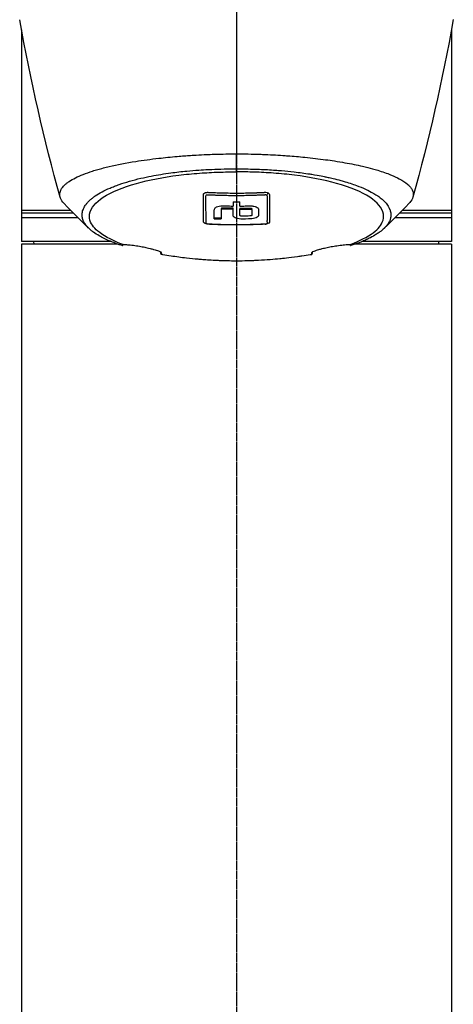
# Model space of a CAD drawing. Header units: millimetres. Extents: x 0 to 5219, y 0 to 2970.
# Tile 95 of 229: x 959 to 1050, y 1905 to 2111. Entities that reach past the tile are written whole.
import ezdxf

# ---------------------------------------------------------------- set-up
doc = ezdxf.new("R2010")
doc.units = ezdxf.units.MM
doc.header["$LTSCALE"] = 0.2
doc.linetypes.add('CENTER2', pattern=[1.125, 0.75, -0.125, 0.125, -0.125])
doc.layers.add('02_Center Line', color=1, linetype='CENTER2')

# ---------------------------------------------------------------- blocks, each defined once
blk = doc.blocks.new('Blk$A13R1-4W24L')
for p, q in [((-45, 1367.88), (-45, 1323.5)), ((45, 1367.88), (45, 1323.5)), ((0.01, 1338.75), (0.01, 1341.89)), ((0.01, 1338.12), (0.01, 1338.75)), ((10.39, 1338.29), (10.39, 1338.29)), ((11.31, 1338.2), (11.31, 1338.2)), ((11.64, 1338.17), (11.64, 1338.17)), ((13.25, 1337.97), (13.26, 1337.97)), ((16.66, 1337.46), (16.66, 1337.46)), ((17.72, 1337.26), (17.72, 1337.26)), ((20, 1336.78), (20, 1336.78)), ((34.67, 1336.35), (34.67, 1336.35)), ((0.99, 1333.68), (0.99, 1333.68)), ((1, 1333.19), (1, 1333.19)), ((-45, 1329.5), (-34.17, 1329.5)), ((-3.21, 1330.37), (-3.21, 1330.16)), ((-0.71, 1330.29), (-0.71, 1330.5)), ((0.71, 1330.5), (0.71, 1330.29)), ((3.21, 1330.16), (3.21, 1330.38)), ((32.2, 1330), (32.19, 1330)), ((32.3, 1329.5), (32.31, 1329.5)), ((34.17, 1329.5), (45, 1329.5)), ((-33.17, 1328.5), (-45, 1328.5)), ((6.41, 1328.03), (6.41, 1328.03)), ((6.92, 1328.07), (6.92, 1328.07)), ((32.28, 1328.5), (32.27, 1328.5)), ((45, 1328.5), (33.17, 1328.5)), ((-26.24, 1323.5), (-45, 1323.5)), ((-24.94, 1323), (-45, 1323)), ((-45, 1323), (-45, 919.1)), ((-42.39, 1323), (-42.4, 1323.5)), ((45, 1323), (24.94, 1323)), ((45, 1323.5), (26.24, 1323.5)), ((42.39, 1323), (42.4, 1323.5)), ((45, 1323), (45, 919.1)), ((15.74, 1321.2), (15.74, 1321.18))]:
    blk.add_line(p, q)
for centre, major_axis, ratio, start_param, end_param in [((0.03, 1685.85), (0.01, 366.09), 0.000098, 2.371165, 2.792057), ((1.25, 1356.13), (22, 0), 0.707107, 5.077773, 5.07783), ((-49.55, 1451.42), (9.83, -207.62), 0.462885, 0.960916, 0.960919), ((-134.83, 1630.58), (-91.19, 397.64), 0.407032, 3.788918, 3.788919), ((-0.67, 1414.3), (0.04, 94.96), 0.000206, 2.623143, 2.641702), ((0, 1388.67), (80.43, 0), 0.706949, 4.703508, 4.721249), ((0.67, 1414.3), (0.03, -94.96), 0.0002, 0.499894, 0.518452), ((-60.25, 1417.83), (-91.62, 88.27), 0.721467, 3.152885, 3.152997), ((0.03, 1389.76), (-86.71, 0), 0.707294, 1.516878, 1.533352), ((0.03, 1389.54), (-86.7, 0), 0.707283, 1.516878, 1.533353)]:
    blk.add_ellipse(centre, major_axis=major_axis, ratio=ratio, start_param=start_param, end_param=end_param)
for points in [[(-36.93, 1332.83), (-40.3, 1344.82), (-43.07, 1357.2), (-45.39, 1370.01)], [(45.4, 1370.04), (43.07, 1357.22), (40.3, 1344.83), (36.93, 1332.83)], [(5.81, 1333.34), (5.85, 1333.34), (5.89, 1333.34), (5.92, 1333.34)], [(6.64, 1333.71), (6.49, 1333.62), (6.44, 1333.36), (6.3, 1333.27)], [(25.45, 1335.15), (25.45, 1335.14), (25.45, 1335.14), (25.45, 1335.14)], [(-30.95, 1326.31), (-32.65, 1327.97), (-34.4, 1329.7), (-36.1, 1331.49)], [(36.1, 1331.49), (34.4, 1329.71), (32.66, 1327.98), (30.95, 1326.31)], [(31.18, 1331.7), (31.18, 1331.7), (31.18, 1331.7), (31.18, 1331.7)], [(31.82, 1330.85), (31.82, 1330.85), (31.82, 1330.85), (31.82, 1330.85)], [(-6.44, 1327.27), (-6.48, 1327.28), (-6.53, 1327.3), (-6.58, 1327.32)], [(5.99, 1327.16), (6, 1327.17), (6.01, 1327.17), (6.02, 1327.17)], [(5.99, 1327.16), (6.03, 1327.15), (6.06, 1327.15), (6.09, 1327.15)], [(-15.8, 1320.83), (-15.81, 1320.99), (-15.82, 1321.14), (-15.83, 1321.3)], [(15.83, 1321.3), (15.82, 1321.14), (15.81, 1320.99), (15.8, 1320.83)]]:
    blk.add_open_spline(points, degree=3)
for points, knots in [([(-36.1, 1331.49), (-36.45, 1331.85), (-36.7, 1332.22), (-36.9, 1332.74), (-36.95, 1332.88), (-37, 1333.17), (-37.01, 1333.31), (-37, 1333.73), (-36.93, 1334), (-36.76, 1334.36), (-36.72, 1334.43), (-36.64, 1334.58), (-36.59, 1334.65), (-36.52, 1334.76), (-36.49, 1334.8), (-36.44, 1334.87), (-36.41, 1334.9), (-36.28, 1335.06), (-36.16, 1335.2), (-35.96, 1335.39), (-35.89, 1335.46), (-35.74, 1335.59), (-35.66, 1335.66), (-35.41, 1335.86), (-35.23, 1335.98), (-34.66, 1336.37), (-34.22, 1336.62), (-33.23, 1337.12), (-32.69, 1337.36), (-31.48, 1337.83), (-30.83, 1338.06), (-29.78, 1338.4), (-29.42, 1338.51), (-28.67, 1338.72), (-28.28, 1338.83), (-27.48, 1339.04), (-27.07, 1339.14), (-24.96, 1339.64), (-23.1, 1340), (-19.56, 1340.56), (-17.95, 1340.78), (-15.02, 1341.11), (-13.72, 1341.24), (-11.91, 1341.4), (-11.41, 1341.44), (-10.69, 1341.49), (-10.47, 1341.51), (-9.83, 1341.55), (-9.41, 1341.58), (-8.27, 1341.65), (-7.53, 1341.69), (-6.23, 1341.75), (-5.67, 1341.78), (-4.89, 1341.81), (-4.68, 1341.81), (-3.73, 1341.84), (-2.98, 1341.86), (-1.49, 1341.89), (-0.74, 1341.89), (0.01, 1341.89)], [2.618532, 2.618532, 2.618532, 2.618532, 3.162147, 3.162147, 3.373842, 3.373842, 3.579811, 3.579811, 3.984502, 3.984502, 4.09507, 4.09507, 4.202311, 4.202311, 4.255972, 4.255972, 4.304596, 4.304596, 4.486711, 4.486711, 4.581165, 4.581165, 4.673894, 4.673894, 4.859509, 4.859509, 5.231419, 5.231419, 5.60592, 5.60592, 5.979077, 5.979077, 6.165933, 6.165933, 6.351964, 6.351964, 6.539189, 6.539189, 7.288579, 7.288579, 7.860772, 7.860772, 8.290537, 8.290537, 8.451715, 8.451715, 8.522248, 8.522248, 8.654959, 8.654959, 8.889881, 8.889881, 9.06617, 9.06617, 9.132077, 9.132077, 9.362293, 9.362293, 9.592797, 9.592797, 9.592797, 9.592797]), ([(0.01, 1341.89), (0.8, 1341.89), (1.62, 1341.89), (2.47, 1341.87), (3.26, 1341.86), (4.07, 1341.84), (4.91, 1341.81), (5.09, 1341.8), (5.27, 1341.79), (5.45, 1341.79), (6.94, 1341.73), (8.35, 1341.65), (9.7, 1341.56), (10.05, 1341.54), (10.4, 1341.51), (10.75, 1341.49), (11.95, 1341.4), (13.14, 1341.3), (14.31, 1341.18), (15.8, 1341.03), (17.26, 1340.86), (18.67, 1340.67), (19.29, 1340.59), (19.91, 1340.5), (20.51, 1340.41), (21.27, 1340.29), (22, 1340.17), (22.71, 1340.04), (24.02, 1339.81), (25.24, 1339.56), (26.37, 1339.3), (27.12, 1339.13), (27.84, 1338.95), (28.51, 1338.77), (28.88, 1338.66), (29.23, 1338.56), (29.58, 1338.46), (30.59, 1338.15), (31.48, 1337.84), (32.27, 1337.52), (32.96, 1337.25), (33.57, 1336.96), (34.09, 1336.68), (34.82, 1336.29), (35.39, 1335.9), (35.81, 1335.52), (35.85, 1335.5), (35.88, 1335.47), (35.91, 1335.44), (36.01, 1335.34), (36.1, 1335.25), (36.19, 1335.16), (36.28, 1335.07), (36.35, 1334.97), (36.43, 1334.88), (36.5, 1334.79), (36.56, 1334.69), (36.62, 1334.6), (36.68, 1334.51), (36.73, 1334.42), (36.78, 1334.33), (36.78, 1334.32), (36.78, 1334.32), (36.78, 1334.32), (36.97, 1333.92), (37.04, 1333.54), (36.99, 1333.17), (36.95, 1332.76), (36.78, 1332.37), (36.52, 1332), (36.5, 1331.96), (36.47, 1331.93), (36.45, 1331.9), (36.34, 1331.76), (36.23, 1331.62), (36.1, 1331.49)], [0, 0, 0, 0, 0.0293646, 0.0293646, 0.0293646, 0.0566154, 0.0566154, 0.0566154, 0.0625, 0.0625, 0.0625, 0.1118856, 0.1118856, 0.1118856, 0.125, 0.125, 0.125, 0.1687706, 0.1687706, 0.1687706, 0.2250488, 0.2250488, 0.2250488, 0.25, 0.25, 0.25, 0.2807426, 0.2807426, 0.2807426, 0.3373462, 0.3373462, 0.3373462, 0.375, 0.375, 0.375, 0.394127, 0.394127, 0.394127, 0.4504604, 0.4504604, 0.4504604, 0.5, 0.5, 0.5, 0.5625, 0.5625, 0.5625, 0.5671142, 0.5671142, 0.5671142, 0.581501, 0.581501, 0.581501, 0.5960263, 0.5960263, 0.5960263, 0.6106942, 0.6106942, 0.6106942, 0.625, 0.625, 0.625, 0.6254725, 0.6254725, 0.6254725, 0.6826656, 0.6826656, 0.6826656, 0.7442648, 0.7442648, 0.7442648, 0.75, 0.75, 0.75, 0.7708391, 0.7708391, 0.7708391, 0.7708391]), ([(-23.95, 1322.66), (-24.21, 1322.75), (-24.48, 1322.84), (-24.98, 1323.01), (-25.23, 1323.11), (-25.63, 1323.26), (-25.79, 1323.32), (-26.58, 1323.63), (-27.17, 1323.89), (-28.08, 1324.34), (-28.42, 1324.52), (-29.17, 1324.95), (-29.57, 1325.2), (-30.13, 1325.61), (-30.32, 1325.75), (-30.7, 1326.07), (-30.89, 1326.25), (-31.25, 1326.62), (-31.42, 1326.82), (-31.75, 1327.25), (-31.89, 1327.48), (-32.13, 1327.99), (-32.23, 1328.25), (-32.29, 1328.6), (-32.3, 1328.67), (-32.33, 1328.89), (-32.34, 1329.05), (-32.32, 1329.37), (-32.31, 1329.52), (-32.24, 1329.84), (-32.2, 1330), (-32.08, 1330.32), (-32.01, 1330.48), (-31.86, 1330.78), (-31.77, 1330.93), (-31.62, 1331.15), (-31.56, 1331.23), (-31.38, 1331.47), (-31.25, 1331.62), (-30.98, 1331.91), (-30.84, 1332.05), (-30.53, 1332.34), (-30.35, 1332.49), (-29.97, 1332.79), (-29.77, 1332.93), (-28.71, 1333.66), (-27.68, 1334.21), (-26.18, 1334.86), (-25.87, 1334.98), (-25.22, 1335.23), (-24.89, 1335.36), (-23.87, 1335.71), (-23.15, 1335.94), (-21.64, 1336.37), (-20.85, 1336.58), (-19.31, 1336.94), (-18.58, 1337.09), (-16.52, 1337.5), (-15.14, 1337.72), (-12.65, 1338.06), (-11.55, 1338.18), (-9.59, 1338.37), (-8.74, 1338.44), (-7.24, 1338.54), (-6.59, 1338.58), (-5.69, 1338.62), (-5.44, 1338.63), (-4.34, 1338.68), (-3.47, 1338.7), (-1.73, 1338.74), (-0.86, 1338.75), (0.01, 1338.75)], [0.000001, 0.000001, 0.000001, 0.000001, 0.11946, 0.11946, 0.241052, 0.241052, 0.321692, 0.321692, 0.643653, 0.643653, 0.858623, 0.858623, 1.144694, 1.144694, 1.308122, 1.308122, 1.494874, 1.494874, 1.708069, 1.708069, 1.951832, 1.951832, 2.230695, 2.230695, 2.303189, 2.303189, 2.46479, 2.46479, 2.625297, 2.625297, 2.787922, 2.787922, 2.946664, 2.946664, 3.08253, 3.08253, 3.156368, 3.156368, 3.305764, 3.305764, 3.43529, 3.43529, 3.579096, 3.579096, 3.721833, 3.721833, 4.292184, 4.292184, 4.435257, 4.435257, 4.578157, 4.578157, 4.862917, 4.862917, 5.148905, 5.148905, 5.393875, 5.393875, 5.822939, 5.822939, 6.144758, 6.144758, 6.385994, 6.385994, 6.566823, 6.566823, 6.63475, 6.63475, 6.873456, 6.873456, 7.112007, 7.112007, 7.112007, 7.112007]), ([(-23.7, 1322.88), (-24.99, 1323.35), (-26.75, 1324.07), (-29.38, 1325.87), (-30.15, 1326.7), (-30.79, 1328.11), (-30.86, 1328.68), (-30.54, 1330.58), (-29.44, 1331.79), (-26.21, 1333.91), (-23.84, 1334.89), (-18.34, 1336.44), (-15.35, 1337.02), (-10.68, 1337.6), (-9.21, 1337.74), (-6.39, 1337.95), (-5.04, 1338.02), (-2.49, 1338.1), (-1.23, 1338.12), (0.01, 1338.12)], [0.000001, 0.000001, 0.000001, 0.000001, 0.607771, 0.607771, 1.082512, 1.082512, 1.397802, 1.397802, 2.118274, 2.118274, 2.902051, 2.902051, 3.602042, 3.602042, 3.908849, 3.908849, 4.182215, 4.182215, 4.425038, 4.425038, 4.425038, 4.425038]), ([(0.01, 1338.75), (0.38, 1338.75), (1.18, 1338.75), (2.42, 1338.72), (3.13, 1338.71), (3.69, 1338.7), (4.11, 1338.68), (4.41, 1338.67), (4.64, 1338.66), (4.79, 1338.66), (5.92, 1338.62), (7.04, 1338.56), (8.15, 1338.48), (8.59, 1338.45), (9.02, 1338.41), (9.45, 1338.38), (10.33, 1338.3), (11.2, 1338.22), (12.06, 1338.12), (13.18, 1337.99), (14.28, 1337.84), (15.35, 1337.68), (15.49, 1337.65), (15.63, 1337.63), (15.77, 1337.61), (17.39, 1337.34), (18.34, 1337.14), (18.73, 1337.06), (18.78, 1337.05), (18.94, 1337.02), (19.22, 1336.95), (19.73, 1336.84), (20.64, 1336.64), (21.84, 1336.31), (22.01, 1336.26), (22.19, 1336.22), (22.36, 1336.17), (23.34, 1335.88), (24.27, 1335.58), (25.14, 1335.26), (25.8, 1335.01), (26.43, 1334.75), (27.02, 1334.49), (27.2, 1334.4), (27.36, 1334.33), (27.52, 1334.25), (28.57, 1333.74), (29.15, 1333.36), (29.46, 1333.15), (29.5, 1333.12), (29.54, 1333.1), (29.57, 1333.08), (29.79, 1332.92), (30.32, 1332.57), (30.91, 1331.98), (31.04, 1331.85), (31.17, 1331.71), (31.31, 1331.55), (31.54, 1331.27), (31.72, 1331), (31.86, 1330.77), (32.03, 1330.45), (32.14, 1330.18), (32.2, 1329.95), (32.25, 1329.79), (32.28, 1329.65), (32.3, 1329.52), (32.32, 1329.38), (32.33, 1329.25), (32.33, 1329.14), (32.33, 1329.06), (32.33, 1328.97), (32.32, 1328.89), (32.32, 1328.76), (32.3, 1328.63), (32.27, 1328.5), (32.26, 1328.45), (32.25, 1328.39), (32.24, 1328.34), (32.19, 1328.14), (32.11, 1327.94), (32.02, 1327.74), (31.9, 1327.49), (31.75, 1327.25), (31.56, 1327), (31.51, 1326.92), (31.45, 1326.85), (31.39, 1326.78), (31.24, 1326.61), (31.08, 1326.44), (30.9, 1326.26), (30.64, 1326.02), (30.36, 1325.78), (30.04, 1325.55), (29.93, 1325.46), (29.81, 1325.38), (29.69, 1325.3), (29.45, 1325.14), (29.22, 1324.99), (29, 1324.86), (28.53, 1324.57), (28.1, 1324.35), (27.77, 1324.19), (27.52, 1324.07), (27.33, 1323.98), (27.19, 1323.91), (26.93, 1323.79), (26.66, 1323.67), (26.37, 1323.55), (26.14, 1323.46), (25.9, 1323.36), (25.66, 1323.27), (25.27, 1323.12), (24.99, 1323.02), (24.83, 1322.96), (24.82, 1322.96), (24.81, 1322.95), (24.81, 1322.95), (24.53, 1322.85), (24.24, 1322.76), (23.95, 1322.66)], [-1, -1, -1, -1, -0.967857, -0.967857, -0.967857, -0.948942, -0.948942, -0.948942, -0.935714, -0.935714, -0.935714, -0.889625, -0.889625, -0.889625, -0.871429, -0.871429, -0.871429, -0.83445, -0.83445, -0.83445, -0.785714, -0.785714, -0.785714, -0.781613, -0.781613, -0.781613, -0.732143, -0.732143, -0.732143, -0.713138, -0.713138, -0.713138, -0.678571, -0.678571, -0.678571, -0.668891, -0.668891, -0.668891, -0.613661, -0.613661, -0.613661, -0.571429, -0.571429, -0.571429, -0.563197, -0.563197, -0.563197, -0.507759, -0.507759, -0.507759, -0.5, -0.5, -0.5, -0.441747, -0.441747, -0.441747, -0.428571, -0.428571, -0.428571, -0.397698, -0.397698, -0.397698, -0.357143, -0.357143, -0.357143, -0.339649, -0.339649, -0.339649, -0.321429, -0.321429, -0.321429, -0.310561, -0.310561, -0.310561, -0.292949, -0.292949, -0.292949, -0.285714, -0.285714, -0.285714, -0.258021, -0.258021, -0.258021, -0.223914, -0.223914, -0.223914, -0.214286, -0.214286, -0.214286, -0.189719, -0.189719, -0.189719, -0.155218, -0.155218, -0.155218, -0.142857, -0.142857, -0.142857, -0.12766, -0.12766, -0.12766, -0.095508, -0.095508, -0.095508, -0.071429, -0.071429, -0.071429, -0.051836, -0.051836, -0.051836, -0.035714, -0.035714, -0.035714, -0.017857, -0.017857, -0.017857, -0.017513, -0.017513, -0.017513, 0, 0, 0, 0]), ([(23.7, 1322.88), (24.99, 1323.35), (26.74, 1324.07), (29.37, 1325.86), (30.15, 1326.69), (30.79, 1328.11), (30.87, 1328.68), (30.55, 1330.58), (29.45, 1331.79), (26.22, 1333.9), (23.86, 1334.89), (18.36, 1336.43), (15.37, 1337.01), (10.71, 1337.6), (9.24, 1337.74), (6.42, 1337.95), (5.07, 1338.02), (2.51, 1338.1), (1.26, 1338.12), (0.01, 1338.12)], [-6.796105, -6.796105, -6.796105, -6.796105, -5.863118, -5.863118, -5.134414, -5.134414, -4.650457, -4.650457, -3.543767, -3.543767, -2.339879, -2.339879, -1.264734, -1.264734, -0.793197, -0.793197, -0.373483, -0.373483, 0, 0, 0, 0]), ([(-6.92, 1327.93), (-6.92, 1327.95), (-6.92, 1327.98), (-6.92, 1328.02), (-6.92, 1328.03), (-6.92, 1328.05), (-6.92, 1328.06), (-6.92, 1328.14), (-6.92, 1328.18), (-6.92, 1328.18), (-6.92, 1328.18), (-6.92, 1328.2), (-6.92, 1328.2), (-6.92, 1328.39), (-6.92, 1328.59), (-6.92, 1328.78), (-6.92, 1328.9), (-6.92, 1329.02), (-6.92, 1329.14), (-6.92, 1329.28), (-6.92, 1329.42), (-6.92, 1329.54), (-6.92, 1329.77), (-6.92, 1329.96), (-6.92, 1330.13), (-6.92, 1330.2), (-6.92, 1330.27), (-6.92, 1330.32), (-6.92, 1330.53), (-6.92, 1330.65), (-6.92, 1330.68), (-6.92, 1330.83), (-6.92, 1330.98), (-6.92, 1331.13), (-6.92, 1331.27), (-6.93, 1331.4), (-6.93, 1331.54), (-6.93, 1331.77), (-6.93, 1331.96), (-6.93, 1332.11), (-6.93, 1332.22), (-6.93, 1332.31), (-6.93, 1332.37), (-6.92, 1332.6), (-6.92, 1332.74), (-6.92, 1332.76), (-6.92, 1332.79), (-6.92, 1332.81), (-6.92, 1332.82), (-6.92, 1332.85), (-6.92, 1332.88), (-6.92, 1332.9), (-6.92, 1332.95), (-6.92, 1332.99), (-6.92, 1333.03), (-6.92, 1333.03), (-6.92, 1333.04), (-6.92, 1333.05), (-6.92, 1333.08), (-6.92, 1333.1), (-6.92, 1333.11), (-6.92, 1333.11), (-6.92, 1333.12), (-6.92, 1333.13), (-6.92, 1333.13), (-6.92, 1333.14), (-6.92, 1333.15), (-6.92, 1333.15), (-6.92, 1333.15), (-6.92, 1333.15), (-6.92, 1333.18), (-6.92, 1333.21), (-6.92, 1333.23), (-6.92, 1333.3), (-6.92, 1333.34), (-6.92, 1333.36), (-6.92, 1333.37), (-6.92, 1333.39), (-6.91, 1333.41), (-6.91, 1333.42), (-6.91, 1333.43), (-6.91, 1333.43), (-6.91, 1333.44), (-6.91, 1333.44), (-6.91, 1333.44), (-6.9, 1333.45), (-6.9, 1333.46), (-6.9, 1333.47), (-6.89, 1333.48), (-6.89, 1333.49), (-6.88, 1333.5), (-6.88, 1333.5), (-6.87, 1333.51), (-6.86, 1333.53), (-6.86, 1333.54), (-6.85, 1333.55), (-6.84, 1333.56), (-6.81, 1333.59), (-6.78, 1333.62), (-6.76, 1333.64), (-6.71, 1333.67), (-6.66, 1333.7), (-6.62, 1333.72), (-6.58, 1333.73), (-6.55, 1333.75), (-6.52, 1333.76), (-6.5, 1333.77), (-6.48, 1333.77), (-6.46, 1333.78), (-6.45, 1333.78), (-6.45, 1333.78), (-6.44, 1333.78), (-6.4, 1333.79), (-6.35, 1333.8), (-6.27, 1333.81), (-6.25, 1333.82), (-6.24, 1333.82), (-6.22, 1333.82), (-6.2, 1333.82), (-6.17, 1333.82), (-6.15, 1333.82), (-6.14, 1333.82), (-6.1, 1333.83), (-6.04, 1333.83), (-6.04, 1333.83), (-6.02, 1333.83), (-6, 1333.83), (-5.87, 1333.83), (-5.45, 1333.8), (-4.74, 1333.78), (-4.34, 1333.76), (-3.84, 1333.74), (-3.25, 1333.72), (-3.02, 1333.72), (-2.78, 1333.71), (-2.53, 1333.7), (-2.26, 1333.7), (-2, 1333.69), (-1.75, 1333.69), (-1.21, 1333.68), (-0.71, 1333.68), (-0.26, 1333.67), (0.32, 1333.67), (0.81, 1333.68), (1.23, 1333.68), (1.46, 1333.68), (1.67, 1333.69), (1.86, 1333.69), (1.94, 1333.69), (2.02, 1333.69), (2.1, 1333.7), (2.46, 1333.7), (2.84, 1333.71), (3.24, 1333.72), (3.24, 1333.72), (3.25, 1333.72), (3.25, 1333.72), (3.36, 1333.73), (3.56, 1333.73), (3.83, 1333.74), (3.97, 1333.75), (4.07, 1333.75), (4.14, 1333.75), (4.15, 1333.75), (4.16, 1333.75), (4.16, 1333.75)], [-0.6381839, -0.6381839, -0.6381839, -0.6381839, -0.6316964, -0.6316964, -0.6316964, -0.6307456, -0.6307456, -0.6307456, -0.6250215, -0.6250215, -0.6250215, -0.6234436, -0.6234436, -0.6234436, -0.5910238, -0.5910238, -0.5910238, -0.5714286, -0.5714286, -0.5714286, -0.5584343, -0.5584343, -0.5584343, -0.5344378, -0.5344378, -0.5344378, -0.5236736, -0.5236736, -0.5236736, -0.4857143, -0.4857143, -0.4857143, -0.4628498, -0.4628498, -0.4628498, -0.4428571, -0.4428571, -0.4428571, -0.4184801, -0.4184801, -0.4184801, -0.4, -0.4, -0.4, -0.3785714, -0.3785714, -0.3785714, -0.3766324, -0.3766324, -0.3766324, -0.3736775, -0.3736775, -0.3736775, -0.3678571, -0.3678571, -0.3678571, -0.3667329, -0.3667329, -0.3667329, -0.3632653, -0.3632653, -0.3632653, -0.3617347, -0.3617347, -0.3617347, -0.3602041, -0.3602041, -0.3602041, -0.3600354, -0.3600354, -0.3600354, -0.3571429, -0.3571429, -0.3571429, -0.3517857, -0.3517857, -0.3517857, -0.3491071, -0.3491071, -0.3491071, -0.347306, -0.347306, -0.347306, -0.3464286, -0.3464286, -0.3464286, -0.3448214, -0.3448214, -0.3448214, -0.3432143, -0.3432143, -0.3432143, -0.341231, -0.341231, -0.341231, -0.34, -0.34, -0.34, -0.3357143, -0.3357143, -0.3357143, -0.3314305, -0.3314305, -0.3314305, -0.3277963, -0.3277963, -0.3277963, -0.325, -0.325, -0.325, -0.3238534, -0.3238534, -0.3238534, -0.3196429, -0.3196429, -0.3196429, -0.3186098, -0.3186098, -0.3186098, -0.3169643, -0.3169643, -0.3169643, -0.3142857, -0.3142857, -0.3142857, -0.3057284, -0.3057284, -0.3057284, -0.2625175, -0.2625175, -0.2625175, -0.2379132, -0.2379132, -0.2379132, -0.2285714, -0.2285714, -0.2285714, -0.2146659, -0.2146659, -0.2146659, -0.1843164, -0.1843164, -0.1843164, -0.1456542, -0.1456542, -0.1456542, -0.124148, -0.124148, -0.124148, -0.1142857, -0.1142857, -0.1142857, -0.085957, -0.085957, -0.085957, -0.0857143, -0.0857143, -0.0857143, -0.0714286, -0.0714286, -0.0714286, -0.0642857, -0.0642857, -0.0642857, -0.063677, -0.063677, -0.063677, -0.063677]), ([(-6.41, 1333.06), (-6.41, 1333.08), (-6.41, 1333.1), (-6.41, 1333.11), (-6.41, 1333.2), (-6.34, 1333.24), (-6.32, 1333.26), (-6.31, 1333.26), (-6.28, 1333.28), (-6.24, 1333.29), (-6.23, 1333.3), (-6.23, 1333.3), (-6.22, 1333.3), (-6.19, 1333.31), (-6.17, 1333.32), (-6.14, 1333.32), (-6.1, 1333.33), (-6.07, 1333.33), (-6.04, 1333.34), (-6.03, 1333.34), (-6.03, 1333.34), (-6.03, 1333.34), (-6.02, 1333.34), (-6, 1333.34), (-5.98, 1333.34), (-5.96, 1333.34), (-5.94, 1333.34), (-5.93, 1333.34), (-5.91, 1333.34), (-5.88, 1333.34), (-5.82, 1333.34), (-5.78, 1333.34), (-5.75, 1333.33), (-5.71, 1333.33), (-5.67, 1333.33), (-5.64, 1333.33), (-5.59, 1333.33), (-5.56, 1333.33), (-5.53, 1333.32), (-5.49, 1333.32), (-5.44, 1333.32), (-5.37, 1333.32), (-5.28, 1333.31), (-5.19, 1333.31), (-5.12, 1333.3), (-5.08, 1333.3), (-5.03, 1333.3), (-4.9, 1333.29), (-4.69, 1333.28), (-4.6, 1333.28), (-4.51, 1333.28), (-4.42, 1333.27), (-4.07, 1333.26), (-3.7, 1333.25), (-3.31, 1333.24), (-3.22, 1333.23), (-3.13, 1333.23), (-3.04, 1333.23), (-2.57, 1333.22), (-2.11, 1333.21), (-1.65, 1333.2), (-1.18, 1333.19), (-0.72, 1333.19), (-0.26, 1333.19), (0.21, 1333.19), (0.68, 1333.19), (1.15, 1333.19), (1.15, 1333.19), (1.16, 1333.19), (1.16, 1333.19), (1.31, 1333.19), (1.45, 1333.19), (1.58, 1333.2)], [0.6113952, 0.6113952, 0.6113952, 0.6113952, 0.6163655, 0.6163655, 0.6163655, 0.6428571, 0.6428571, 0.6428571, 0.6462054, 0.6462054, 0.6462054, 0.6466888, 0.6466888, 0.6466888, 0.6495536, 0.6495536, 0.6495536, 0.6529018, 0.6529018, 0.6529018, 0.6534468, 0.6534468, 0.6534468, 0.6545759, 0.6545759, 0.6545759, 0.65625, 0.65625, 0.65625, 0.6595982, 0.6595982, 0.6595982, 0.6629464, 0.6629464, 0.6629464, 0.6668565, 0.6668565, 0.6668565, 0.6696429, 0.6696429, 0.6696429, 0.6763393, 0.6763393, 0.6763393, 0.6830357, 0.6830357, 0.6830357, 0.6964286, 0.6964286, 0.6964286, 0.7071219, 0.7071219, 0.7071219, 0.75, 0.75, 0.75, 0.7544493, 0.7544493, 0.7544493, 0.7766834, 0.7766834, 0.7766834, 0.7989284, 0.7989284, 0.7989284, 0.8211841, 0.8211841, 0.8211841, 0.8214286, 0.8214286, 0.8214286, 0.8289032, 0.8289032, 0.8289032, 0.8289032]), ([(1.58, 1333.2), (2.09, 1333.2), (2.52, 1333.21), (2.86, 1333.22), (2.92, 1333.23), (2.99, 1333.23), (3.05, 1333.23), (3.23, 1333.23), (3.4, 1333.24), (3.56, 1333.25), (3.85, 1333.26), (4.06, 1333.26), (4.18, 1333.27), (4.33, 1333.28), (4.46, 1333.28), (4.58, 1333.29), (4.61, 1333.29), (4.64, 1333.29), (4.67, 1333.29), (4.69, 1333.29), (4.7, 1333.29), (4.71, 1333.29), (4.73, 1333.29), (4.75, 1333.29), (4.76, 1333.29), (4.81, 1333.3), (4.87, 1333.3), (4.93, 1333.3), (4.98, 1333.3), (5.08, 1333.31), (5.22, 1333.31), (5.27, 1333.31), (5.31, 1333.32), (5.34, 1333.32)], [0.8289032, 0.8289032, 0.8289032, 0.8289032, 0.8571429, 0.8571429, 0.8571429, 0.8617723, 0.8617723, 0.8617723, 0.875, 0.875, 0.875, 0.8928571, 0.8928571, 0.8928571, 0.90625, 0.90625, 0.90625, 0.9095982, 0.9095982, 0.9095982, 0.9105229, 0.9105229, 0.9105229, 0.9129464, 0.9129464, 0.9129464, 0.9196429, 0.9196429, 0.9196429, 0.9330357, 0.9330357, 0.9330357, 0.9388096, 0.9388096, 0.9388096, 0.9388096]), ([(4.16, 1333.75), (4.23, 1333.76), (4.3, 1333.76), (4.36, 1333.76), (4.48, 1333.76), (4.56, 1333.77), (4.62, 1333.77), (4.75, 1333.77), (4.87, 1333.77), (4.98, 1333.78), (4.98, 1333.78), (4.99, 1333.78), (4.99, 1333.78), (5.08, 1333.78), (5.14, 1333.78), (5.24, 1333.79), (5.3, 1333.79), (5.35, 1333.8), (5.38, 1333.8), (5.39, 1333.8), (5.39, 1333.8), (5.39, 1333.8), (5.42, 1333.8), (5.43, 1333.8), (5.44, 1333.8), (5.45, 1333.8), (5.45, 1333.8), (5.46, 1333.81), (5.47, 1333.81), (5.48, 1333.81), (5.49, 1333.81), (5.51, 1333.81), (5.53, 1333.81), (5.55, 1333.81), (5.56, 1333.81), (5.58, 1333.81), (5.6, 1333.82), (5.76, 1333.83), (5.86, 1333.83), (5.9, 1333.83), (5.91, 1333.83), (6, 1333.84), (6.15, 1333.83), (6.33, 1333.82), (6.5, 1333.78), (6.64, 1333.71)], [-0.06367695, -0.06367695, -0.06367695, -0.06367695, -0.05714286, -0.05714286, -0.05714286, -0.05102041, -0.05102041, -0.05102041, -0.0431996, -0.0431996, -0.0431996, -0.0429311, -0.0429311, -0.0429311, -0.03673469, -0.03673469, -0.03673469, -0.03304234, -0.03304234, -0.03304234, -0.03265306, -0.03265306, -0.03265306, -0.03163265, -0.03163265, -0.03163265, -0.03133708, -0.03133708, -0.03133708, -0.03061224, -0.03061224, -0.03061224, -0.0294375, -0.0294375, -0.0294375, -0.02857143, -0.02857143, -0.02857143, -0.02142857, -0.02142857, -0.02142857, -0.01428571, -0.01428571, -0.01428571, 0, 0, 0, 0]), ([(5.34, 1333.32), (5.39, 1333.32), (5.43, 1333.32), (5.47, 1333.32), (5.6, 1333.33), (5.72, 1333.33), (5.81, 1333.34)], [0.93880964, 0.93880964, 0.93880964, 0.93880964, 0.94642857, 0.94642857, 0.94642857, 0.9841263, 0.9841263, 0.9841263, 0.9841263]), ([(5.92, 1333.34), (5.93, 1333.34), (5.97, 1333.35), (6.05, 1333.35), (6.09, 1333.35), (6.12, 1333.35), (6.14, 1333.35), (6.16, 1333.34), (6.18, 1333.33), (6.21, 1333.32), (6.22, 1333.32), (6.23, 1333.31), (6.25, 1333.3), (6.27, 1333.29), (6.28, 1333.28), (6.3, 1333.27)], [0, 0, 0, 0, 0.25, 0.25, 0.25, 0.5, 0.5, 0.5, 0.75, 0.75, 0.75, 0.875, 0.875, 0.875, 1, 1, 1, 1]), ([(6.3, 1333.27), (6.49, 1333.17), (6.4, 1333), (6.41, 1332.87), (6.42, 1332.73), (6.42, 1332.59), (6.42, 1332.45), (6.42, 1332.17), (6.42, 1331.9), (6.42, 1331.63), (6.42, 1331.36), (6.42, 1331.1), (6.42, 1330.84), (6.42, 1330.81), (6.42, 1330.78), (6.42, 1330.75), (6.41, 1330.45), (6.41, 1330.22), (6.41, 1330.07), (6.41, 1329.97), (6.41, 1329.9), (6.41, 1329.86), (6.41, 1329.67), (6.41, 1329.49), (6.41, 1329.33), (6.41, 1329.21), (6.41, 1329.1), (6.41, 1329)], [0, 0, 0, 0, 0.0642604, 0.0642604, 0.0642604, 0.1285208, 0.1285208, 0.1285208, 0.2570414, 0.2570414, 0.2570414, 0.3855616, 0.3855616, 0.3855616, 0.4, 0.4, 0.4, 0.489325, 0.489325, 0.489325, 0.55, 0.55, 0.55, 0.6374853, 0.6374853, 0.6374853, 0.7, 0.7, 0.7, 0.7]), ([(6.64, 1333.71), (6.84, 1333.61), (6.93, 1333.46), (6.92, 1333.31), (6.92, 1333.16), (6.92, 1333.01), (6.92, 1332.86), (6.92, 1332.57), (6.92, 1332.27), (6.92, 1331.99), (6.92, 1331.7), (6.92, 1331.42), (6.92, 1331.14), (6.92, 1330.9), (6.92, 1330.67), (6.92, 1330.43)], [-1, -1, -1, -1, -0.9391036, -0.9391036, -0.9391036, -0.8782072, -0.8782072, -0.8782072, -0.7564144, -0.7564144, -0.7564144, -0.6346216, -0.6346216, -0.6346216, -0.5293356, -0.5293356, -0.5293356, -0.5293356]), ([(5.99, 1327.16), (5.92, 1327.16), (5.67, 1327.15), (5.23, 1327.13), (5.02, 1327.12), (4.76, 1327.11), (4.45, 1327.1), (4.02, 1327.09), (3.49, 1327.07), (2.88, 1327.06), (2.4, 1327.04), (1.87, 1327.03), (1.28, 1327.03), (0.81, 1327.02), (0.29, 1327.02), (-0.26, 1327.02), (-0.74, 1327.02), (-1.26, 1327.02), (-1.8, 1327.03), (-2.29, 1327.04), (-2.8, 1327.05), (-3.34, 1327.06), (-3.59, 1327.07), (-3.84, 1327.07), (-4.09, 1327.08), (-4.31, 1327.09), (-4.57, 1327.1), (-4.88, 1327.12), (-4.88, 1327.12), (-4.89, 1327.12), (-4.89, 1327.12), (-5.04, 1327.12), (-5.15, 1327.13), (-5.23, 1327.13), (-5.42, 1327.15), (-5.54, 1327.16), (-5.59, 1327.16), (-5.6, 1327.16), (-5.62, 1327.16), (-5.64, 1327.16), (-5.71, 1327.17), (-5.85, 1327.16), (-6.01, 1327.19), (-6.11, 1327.2), (-6.22, 1327.24), (-6.29, 1327.29), (-6.29, 1327.29), (-6.29, 1327.29), (-6.3, 1327.3), (-6.3, 1327.3), (-6.3, 1327.3), (-6.3, 1327.3), (-6.31, 1327.31), (-6.31, 1327.31), (-6.31, 1327.32), (-6.31, 1327.32), (-6.32, 1327.32), (-6.32, 1327.33), (-6.33, 1327.35), (-6.34, 1327.37), (-6.34, 1327.39), (-6.35, 1327.4), (-6.35, 1327.42), (-6.35, 1327.44), (-6.36, 1327.44), (-6.36, 1327.45), (-6.36, 1327.45), (-6.36, 1327.46), (-6.36, 1327.46), (-6.36, 1327.47), (-6.36, 1327.48), (-6.36, 1327.48), (-6.36, 1327.49), (-6.36, 1327.52), (-6.36, 1327.57), (-6.36, 1327.62), (-6.36, 1327.64), (-6.36, 1327.75), (-6.36, 1327.95), (-6.36, 1328.03), (-6.36, 1328.11), (-6.36, 1328.22), (-6.37, 1328.35), (-6.37, 1328.49), (-6.37, 1328.63), (-6.37, 1328.86), (-6.37, 1329.1), (-6.38, 1329.34), (-6.38, 1329.58), (-6.38, 1329.82), (-6.39, 1330.07), (-6.39, 1330.12), (-6.39, 1330.18), (-6.39, 1330.24), (-6.39, 1330.44), (-6.39, 1330.65), (-6.4, 1330.84), (-6.4, 1331.18), (-6.4, 1331.49), (-6.41, 1331.76), (-6.41, 1332.12), (-6.41, 1332.42), (-6.41, 1332.66), (-6.41, 1332.82), (-6.42, 1332.96), (-6.41, 1333.06)], [0, 0, 0, 0, 0.061398, 0.061398, 0.061398, 0.0917382, 0.0917382, 0.0917382, 0.1344445, 0.1344445, 0.1344445, 0.1676975, 0.1676975, 0.1676975, 0.1946998, 0.1946998, 0.1946998, 0.2185366, 0.2185366, 0.2185366, 0.2401138, 0.2401138, 0.2401138, 0.25, 0.25, 0.25, 0.2746433, 0.2746433, 0.2746433, 0.275, 0.275, 0.275, 0.284375, 0.284375, 0.284375, 0.29375, 0.29375, 0.29375, 0.2960651, 0.2960651, 0.2960651, 0.3063403, 0.3063403, 0.3063403, 0.3125, 0.3125, 0.3125, 0.3153689, 0.3153689, 0.3153689, 0.3169643, 0.3169643, 0.3169643, 0.3196751, 0.3196751, 0.3196751, 0.3214286, 0.3214286, 0.3214286, 0.3303571, 0.3303571, 0.3303571, 0.3348214, 0.3348214, 0.3348214, 0.3358359, 0.3358359, 0.3358359, 0.3371944, 0.3371944, 0.3371944, 0.3392857, 0.3392857, 0.3392857, 0.3482143, 0.3482143, 0.3482143, 0.3675847, 0.3675847, 0.3675847, 0.375, 0.375, 0.375, 0.4015077, 0.4015077, 0.4015077, 0.4457593, 0.4457593, 0.4457593, 0.4901558, 0.4901558, 0.4901558, 0.5, 0.5, 0.5, 0.5165442, 0.5165442, 0.5165442, 0.5460116, 0.5460116, 0.5460116, 0.584148, 0.584148, 0.584148, 0.6113952, 0.6113952, 0.6113952, 0.6113952]), ([(-34.66, 1330), (-35.46, 1330), (-36.22, 1330), (-38.24, 1330), (-39.39, 1330), (-40.77, 1330), (-41.13, 1330), (-42.04, 1330), (-42.55, 1330), (-43.65, 1330), (-44.15, 1330), (-44.83, 1330), (-45, 1330), (-45, 1330), (-45, 1330), (-45, 1330)], [11.022652, 11.022652, 11.022652, 11.022652, 11.398553, 11.398553, 12.081509, 12.081509, 12.337551, 12.337551, 12.785597, 12.785597, 13.457918, 13.457918, 14.130202, 14.130202, 14.135687, 14.135687, 14.135687, 14.135687]), ([(-4.64, 1328.31), (-4.64, 1328.59), (-4.64, 1328.89), (-4.64, 1329.48), (-4.64, 1329.79), (-4.64, 1330.2), (-4.64, 1330.26), (-4.59, 1330.41), (-4.54, 1330.49), (-4.39, 1330.63), (-4.29, 1330.7), (-4.01, 1330.83), (-3.83, 1330.89), (-3.42, 1330.97), (-3.21, 1330.99), (-2.82, 1330.99), (-2.55, 1330.98), (-1.75, 1330.97), (-1.23, 1330.96), (-0.71, 1330.96)], [0, 0, 0, 0, 0.2033457, 0.2033457, 0.4054893, 0.4054893, 0.4711803, 0.4711803, 0.537522, 0.537522, 0.6072062, 0.6072062, 0.6950472, 0.6950472, 0.7818922, 0.7818922, 0.8436322, 0.8436322, 0.9566964, 0.9566964, 0.9566964, 0.9566964]), ([(-0.71, 1330.5), (-1.39, 1330.5), (-2.06, 1330.51), (-2.78, 1330.53), (-2.83, 1330.53), (-2.9, 1330.53), (-2.92, 1330.53), (-2.99, 1330.52), (-3.03, 1330.52), (-3.1, 1330.49), (-3.13, 1330.48), (-3.17, 1330.45), (-3.19, 1330.43), (-3.22, 1330.39), (-3.21, 1330.36), (-3.21, 1330.2), (-3.21, 1330.11), (-3.21, 1329.49), (-3.21, 1328.97), (-3.21, 1328.47)], [0, 0, 0, 0, 0.2014667, 0.2014667, 0.2163534, 0.2163534, 0.2235204, 0.2235204, 0.23705, 0.23705, 0.2500366, 0.2500366, 0.2610139, 0.2610139, 0.2818391, 0.2818391, 0.3061493, 0.3061493, 0.4559018, 0.4559018, 0.4559018, 0.4559018]), ([(-0.71, 1330.29), (-1.39, 1330.29), (-2.06, 1330.3), (-2.78, 1330.32), (-2.83, 1330.32), (-2.9, 1330.32), (-2.92, 1330.32), (-2.99, 1330.31), (-3.03, 1330.3), (-3.1, 1330.28), (-3.13, 1330.27), (-3.17, 1330.24), (-3.19, 1330.22), (-3.22, 1330.18), (-3.21, 1330.15), (-3.21, 1329.99), (-3.21, 1329.9), (-3.21, 1329.27), (-3.21, 1328.76), (-3.21, 1328.26)], [0, 0, 0, 0, 0.2014667, 0.2014667, 0.2163534, 0.2163534, 0.2235204, 0.2235204, 0.23705, 0.23705, 0.2500366, 0.2500366, 0.2610139, 0.2610139, 0.2818391, 0.2818391, 0.3061493, 0.3061493, 0.4559018, 0.4559018, 0.4559018, 0.4559018]), ([(2.85, 1330.99), (2.93, 1330.99), (3, 1330.99), (3.22, 1330.98), (3.32, 1330.97), (3.58, 1330.94), (3.74, 1330.91), (4.05, 1330.81), (4.2, 1330.75), (4.41, 1330.61), (4.49, 1330.54), (4.6, 1330.39), (4.63, 1330.31), (4.64, 1330.15), (4.64, 1329.75), (4.64, 1329.1), (4.65, 1329.02), (4.56, 1328.82), (4.47, 1328.73), (4.21, 1328.55), (4.04, 1328.47), (3.65, 1328.35), (3.43, 1328.3), (3.02, 1328.26), (2.87, 1328.25), (1.57, 1328.23), (1.16, 1328.22), (0.67, 1328.23), (0.44, 1328.26), (0.03, 1328.36), (-0.16, 1328.42), (-0.45, 1328.57), (-0.55, 1328.66), (-0.65, 1328.79), (-0.68, 1328.84), (-0.73, 1328.98), (-0.71, 1329.06), (-0.71, 1329.52), (-0.71, 1329.9), (-0.71, 1330.29)], [0.000001, 0.000001, 0.000001, 0.000001, 0.0235276, 0.0235276, 0.040385, 0.040385, 0.0723923, 0.0723923, 0.1079796, 0.1079796, 0.1383929, 0.1383929, 0.1700013, 0.1700013, 0.2000303, 0.2000303, 0.2073752, 0.2073752, 0.2151683, 0.2151683, 0.2229131, 0.2229131, 0.23064, 0.23064, 0.237006, 0.237006, 0.253698, 0.253698, 0.2694073, 0.2694073, 0.2850415, 0.2850415, 0.2995323, 0.2995323, 0.3067321, 0.3067321, 0.3211833, 0.3211833, 0.3801221, 0.3801221, 0.3801221, 0.3801221]), ([(3.21, 1330.16), (3.21, 1329.79), (3.21, 1329.43), (3.21, 1329.04), (3.21, 1329.03), (3.2, 1329), (3.19, 1328.98), (3.15, 1328.94), (3.11, 1328.93), (3.05, 1328.9), (3, 1328.89), (2.89, 1328.87), (2.84, 1328.87), (2.22, 1328.86), (2.02, 1328.85), (1.67, 1328.85), (1.52, 1328.85), (1.07, 1328.84), (1.02, 1328.84), (0.91, 1328.86), (0.87, 1328.87), (0.8, 1328.89), (0.78, 1328.91), (0.74, 1328.94), (0.72, 1328.96), (0.7, 1329.02), (0.71, 1329.13), (0.71, 1329.6), (0.71, 1329.94), (0.71, 1330.29)], [-1.150503, -1.150503, -1.150503, -1.150503, -0.812295, -0.812295, -0.783361, -0.783361, -0.741398, -0.741398, -0.69255, -0.69255, -0.63908, -0.63908, -0.556352, -0.556352, -0.516104, -0.516104, -0.486041, -0.486041, -0.427829, -0.427829, -0.387585, -0.387585, -0.350564, -0.350564, -0.314955, -0.314955, -0.224749, -0.224749, 0, 0, 0, 0]), ([(0.71, 1330.96), (1.07, 1330.96), (1.43, 1330.96), (2.14, 1330.97), (2.5, 1330.98), (2.85, 1330.99)], [0.000001, 0.000001, 0.000001, 0.000001, 0.1070594, 0.1070594, 0.214117, 0.214117, 0.214117, 0.214117]), ([(0.71, 1330.5), (1.17, 1330.5), (1.63, 1330.51), (2.27, 1330.52), (2.45, 1330.52), (2.69, 1330.53), (2.74, 1330.53), (2.81, 1330.53), (2.83, 1330.53), (2.88, 1330.53), (2.92, 1330.53), (3.03, 1330.52), (3.07, 1330.5), (3.13, 1330.48), (3.16, 1330.46), (3.19, 1330.44), (3.2, 1330.43), (3.21, 1330.4), (3.21, 1330.39), (3.21, 1330.38)], [-0.4242758, -0.4242758, -0.4242758, -0.4242758, -0.1907721, -0.1907721, -0.0989809, -0.0989809, -0.0711612, -0.0711612, -0.0633692, -0.0633692, -0.0421524, -0.0421524, -0.0282583, -0.0282583, -0.0165634, -0.0165634, -0.0080038, -0.0080038, 0, 0, 0, 0]), ([(0.71, 1330.29), (1.17, 1330.29), (1.63, 1330.3), (2.27, 1330.31), (2.45, 1330.31), (2.69, 1330.32), (2.74, 1330.32), (2.81, 1330.32), (2.83, 1330.32), (2.88, 1330.32), (2.92, 1330.32), (3.03, 1330.3), (3.07, 1330.29), (3.13, 1330.27), (3.16, 1330.25), (3.19, 1330.23), (3.2, 1330.21), (3.21, 1330.19), (3.21, 1330.18), (3.21, 1330.16)], [-0.4242758, -0.4242758, -0.4242758, -0.4242758, -0.1907721, -0.1907721, -0.0989809, -0.0989809, -0.0711612, -0.0711612, -0.0633692, -0.0633692, -0.0421524, -0.0421524, -0.0282583, -0.0282583, -0.0165634, -0.0165634, -0.0080038, -0.0080038, 0, 0, 0, 0]), ([(6.41, 1329), (6.41, 1328.79), (6.41, 1328.65), (6.41, 1328.59), (6.41, 1328.57), (6.41, 1328.55), (6.41, 1328.54), (6.41, 1328.47), (6.41, 1328.42), (6.41, 1328.38), (6.41, 1328.36), (6.42, 1328.29), (6.41, 1328.18), (6.41, 1328.14), (6.41, 1328.1), (6.41, 1328.07), (6.41, 1328.04), (6.41, 1328), (6.4, 1327.96), (6.39, 1327.92), (6.39, 1327.9), (6.38, 1327.88)], [0.7, 0.7, 0.7, 0.7, 0.775, 0.775, 0.775, 0.7823958, 0.7823958, 0.7823958, 0.8125, 0.8125, 0.8125, 0.85, 0.85, 0.85, 0.8714286, 0.8714286, 0.8714286, 0.8928571, 0.8928571, 0.8928571, 0.9085284, 0.9085284, 0.9085284, 0.9085284]), ([(6.92, 1330.43), (6.92, 1330.4), (6.92, 1330.36), (6.92, 1330.32), (6.92, 1330.06), (6.92, 1329.79), (6.92, 1329.54), (6.92, 1329.25), (6.92, 1328.97), (6.92, 1328.7), (6.92, 1328.44), (6.92, 1328.19), (6.92, 1327.95), (6.92, 1327.71), (7.01, 1327.42), (6.41, 1327.26)], [-0.5293356, -0.5293356, -0.5293356, -0.5293356, -0.5128288, -0.5128288, -0.5128288, -0.391036, -0.391036, -0.391036, -0.2564144, -0.2564144, -0.2564144, -0.1282072, -0.1282072, -0.1282072, -0.0015967, -0.0015967, -0.0015967, -0.0015967]), ([(45, 1330), (45, 1330), (45, 1330), (45, 1330), (44.83, 1330), (44.16, 1330), (43.65, 1330), (42.55, 1330), (42.04, 1330), (41.13, 1330), (40.77, 1330), (39.39, 1330), (38.24, 1330), (36.22, 1330), (35.46, 1330), (34.66, 1330)], [-0.005485, -0.005485, -0.005485, -0.005485, 0, 0, 0.672232, 0.672232, 1.344501, 1.344501, 1.792512, 1.792512, 2.048534, 2.048534, 2.731437, 2.731437, 3.107502, 3.107502, 3.107502, 3.107502]), ([(-6.86, 1327.52), (-6.86, 1327.52), (-6.86, 1327.52), (-6.87, 1327.53), (-6.87, 1327.54), (-6.89, 1327.55), (-6.9, 1327.57), (-6.91, 1327.6), (-6.91, 1327.62), (-6.92, 1327.63), (-6.92, 1327.64), (-6.92, 1327.65), (-6.92, 1327.65), (-6.92, 1327.66), (-6.92, 1327.66), (-6.92, 1327.66), (-6.92, 1327.66), (-6.92, 1327.67), (-6.92, 1327.67), (-6.92, 1327.67), (-6.92, 1327.68), (-6.92, 1327.68), (-6.93, 1327.69), (-6.93, 1327.7), (-6.93, 1327.71), (-6.93, 1327.72), (-6.93, 1327.73), (-6.93, 1327.74), (-6.93, 1327.77), (-6.93, 1327.81), (-6.93, 1327.85), (-6.93, 1327.86), (-6.92, 1327.88), (-6.92, 1327.91), (-6.92, 1327.91), (-6.92, 1327.92), (-6.92, 1327.92), (-6.92, 1327.92), (-6.92, 1327.93), (-6.92, 1327.93), (-6.92, 1327.93), (-6.92, 1327.93), (-6.92, 1327.93)], [-0.66514195, -0.66514195, -0.66514195, -0.66514195, -0.66455586, -0.66455586, -0.66455586, -0.66183036, -0.66183036, -0.66183036, -0.65848214, -0.65848214, -0.65848214, -0.65680804, -0.65680804, -0.65680804, -0.65638951, -0.65638951, -0.65638951, -0.65597098, -0.65597098, -0.65597098, -0.65513393, -0.65513393, -0.65513393, -0.65351626, -0.65351626, -0.65351626, -0.65178571, -0.65178571, -0.65178571, -0.64508929, -0.64508929, -0.64508929, -0.64174107, -0.64174107, -0.64174107, -0.64037359, -0.64037359, -0.64037359, -0.63839286, -0.63839286, -0.63839286, -0.63818395, -0.63818395, -0.63818395, -0.63818395]), ([(-6.58, 1327.32), (-6.61, 1327.34), (-6.65, 1327.35), (-6.68, 1327.37), (-6.78, 1327.43), (-6.83, 1327.48), (-6.86, 1327.52), (-6.86, 1327.52), (-6.86, 1327.52), (-6.86, 1327.52)], [-0.67857143, -0.67857143, -0.67857143, -0.67857143, -0.67563925, -0.67563925, -0.67563925, -0.66517857, -0.66517857, -0.66517857, -0.66514195, -0.66514195, -0.66514195, -0.66514195]), ([(6.05, 1327.15), (5.94, 1327.14), (5.83, 1327.13), (5.54, 1327.11), (5.35, 1327.11), (4.61, 1327.07), (4.05, 1327.06), (1.82, 1326.99), (0.15, 1326.98), (-2.78, 1327.01), (-4.04, 1327.05), (-5.53, 1327.11), (-5.76, 1327.11), (-6.05, 1327.14), (-6.11, 1327.15), (-6.25, 1327.19), (-6.33, 1327.21), (-6.42, 1327.26), (-6.44, 1327.27), (-6.46, 1327.29), (-6.48, 1327.29), (-6.5, 1327.31), (-6.51, 1327.31), (-6.52, 1327.33), (-6.53, 1327.33), (-6.55, 1327.35), (-6.55, 1327.35), (-6.56, 1327.36), (-6.57, 1327.36), (-6.57, 1327.37), (-6.57, 1327.37), (-6.57, 1327.37), (-6.57, 1327.37), (-6.57, 1327.37)], [0.002346, 0.002346, 0.002346, 0.002346, 0.035276, 0.035276, 0.091066, 0.091066, 0.258424, 0.258424, 0.760667, 0.760667, 1.137287, 1.137287, 1.207909, 1.207909, 1.225206, 1.225206, 1.251801, 1.251801, 1.257162, 1.257162, 1.261999, 1.261999, 1.264737, 1.264737, 1.26892, 1.26892, 1.272427, 1.272427, 1.276199, 1.276199, 1.280891, 1.280891, 1.281235, 1.281235, 1.281235, 1.281235]), ([(6.02, 1327.17), (6.09, 1327.17), (6.14, 1327.18), (6.19, 1327.2), (6.25, 1327.21), (6.3, 1327.24), (6.34, 1327.26), (6.36, 1327.28), (6.37, 1327.29), (6.38, 1327.29), (6.39, 1327.3), (6.39, 1327.31), (6.4, 1327.32), (6.41, 1327.35), (6.42, 1327.37), (6.42, 1327.4)], [0.0401435, 0.0401435, 0.0401435, 0.0401435, 0.25, 0.25, 0.25, 0.5, 0.5, 0.5, 0.6428571, 0.6428571, 0.6428571, 0.7857143, 0.7857143, 0.7857143, 0.999999, 0.999999, 0.999999, 0.999999]), ([(6.56, 1327.35), (6.56, 1327.35), (6.56, 1327.35), (6.56, 1327.35), (6.56, 1327.35), (6.55, 1327.35), (6.55, 1327.35), (6.54, 1327.34), (6.54, 1327.34), (6.53, 1327.33), (6.52, 1327.33), (6.51, 1327.32), (6.5, 1327.31), (6.48, 1327.3), (6.47, 1327.29), (6.45, 1327.28), (6.43, 1327.27), (6.39, 1327.25), (6.37, 1327.24), (6.29, 1327.21), (6.23, 1327.19), (6.14, 1327.17), (6.11, 1327.16), (6.09, 1327.15)], [0.04815221, 0.04815221, 0.04815221, 0.04815221, 0.04862701, 0.04862701, 0.05289531, 0.05289531, 0.05602289, 0.05602289, 0.05829507, 0.05829507, 0.06192225, 0.06192225, 0.06497684, 0.06497684, 0.06837641, 0.06837641, 0.07322599, 0.07322599, 0.08173892, 0.08173892, 0.10089305, 0.10089305, 0.10967882, 0.10967882, 0.10967882, 0.10967882]), ([(6.38, 1327.88), (6.38, 1327.88), (6.38, 1327.87), (6.38, 1327.87), (6.38, 1327.86), (6.38, 1327.85), (6.38, 1327.83), (6.38, 1327.83), (6.38, 1327.82), (6.37, 1327.82), (6.37, 1327.82), (6.37, 1327.81), (6.37, 1327.81), (6.37, 1327.81), (6.37, 1327.8), (6.37, 1327.79), (6.37, 1327.78), (6.37, 1327.73), (6.4, 1327.62), (6.41, 1327.56), (6.45, 1327.48), (6.42, 1327.4)], [0.90852835, 0.90852835, 0.90852835, 0.90852835, 0.90892857, 0.90892857, 0.90892857, 0.91696429, 0.91696429, 0.91696429, 0.91987814, 0.91987814, 0.91987814, 0.92098214, 0.92098214, 0.92098214, 0.925, 0.925, 0.925, 0.9726642, 0.9726642, 0.9726642, 1, 1, 1, 1]), ([(-23.95, 1322.66), (-23.91, 1322.7), (-23.87, 1322.73), (-23.79, 1322.81), (-23.75, 1322.84), (-23.7, 1322.88)], [0.000001, 0.000001, 0.000001, 0.000001, 0.03091282, 0.03091282, 0.06156354, 0.06156354, 0.06156354, 0.06156354]), ([(-23.7, 1322.88), (-23.41, 1322.89), (-23.08, 1322.87), (-22.47, 1322.83), (-22.05, 1322.79), (-21.18, 1322.67), (-20.75, 1322.61), (-19.94, 1322.47), (-19.56, 1322.39), (-18.93, 1322.27), (-18.53, 1322.18), (-17.82, 1322), (-17.57, 1321.94), (-17.15, 1321.82), (-16.96, 1321.76), (-16.61, 1321.65), (-16.44, 1321.59), (-16.1, 1321.46), (-15.96, 1321.39), (-15.74, 1321.24), (-15.74, 1321.2), (-15.75, 1321.15), (-15.75, 1321.13), (-15.77, 1321), (-15.78, 1320.91), (-15.8, 1320.83)], [-1.7193, -1.7193, -1.7193, -1.7193, -1.556708, -1.556708, -1.329106, -1.329106, -1.145925, -1.145925, -0.996981, -0.996981, -0.898581, -0.898581, -0.842466, -0.842466, -0.790237, -0.790237, -0.729818, -0.729818, -0.639276, -0.639276, -0.510567, -0.510567, -0.441089, -0.441089, -0.000001, -0.000001, -0.000001, -0.000001]), ([(15.74, 1321.18), (15.74, 1321.22), (15.76, 1321.25), (15.9, 1321.36), (16.04, 1321.43), (16.38, 1321.57), (16.54, 1321.62), (16.89, 1321.74), (17.07, 1321.8), (17.48, 1321.91), (17.71, 1321.98), (18.27, 1322.12), (18.61, 1322.19), (19.34, 1322.35), (19.72, 1322.43), (20.54, 1322.57), (20.95, 1322.64), (21.82, 1322.76), (22.26, 1322.81), (23.08, 1322.88), (23.44, 1322.89), (23.7, 1322.88)], [-1.287776, -1.287776, -1.287776, -1.287776, -1.17213, -1.17213, -1.019695, -1.019695, -0.921183, -0.921183, -0.838385, -0.838385, -0.753104, -0.753104, -0.6452, -0.6452, -0.526866, -0.526866, -0.39063, -0.39063, -0.216277, -0.216277, -0.000001, -0.000001, -0.000001, -0.000001]), ([(23.7, 1322.88), (23.71, 1322.87), (23.72, 1322.86), (23.74, 1322.85), (23.75, 1322.84), (23.75, 1322.84)], [0.000001, 0.000001, 0.000001, 0.000001, 0.00573737, 0.00573737, 0.01147026, 0.01147026, 0.01147026, 0.01147026]), ([(23.75, 1322.84), (23.79, 1322.81), (23.82, 1322.78), (23.89, 1322.72), (23.92, 1322.69), (23.95, 1322.66)], [-0.0500658, -0.0500658, -0.0500658, -0.0500658, -0.02509441, -0.02509441, -0.0000013, -0.0000013, -0.0000013, -0.0000013]), ([(-15.43, 1320.76), (-15.48, 1320.77), (-15.54, 1320.78), (-15.68, 1320.81), (-15.74, 1320.82), (-15.8, 1320.83)], [-0.04707166, -0.04707166, -0.04707166, -0.04707166, -0.02156687, -0.02156687, -0.00000099, -0.00000099, -0.00000099, -0.00000099]), ([(0.01, 1319.43), (-0.07, 1319.43), (-0.15, 1319.43), (-0.23, 1319.43), (-1.34, 1319.43), (-2.45, 1319.46), (-3.55, 1319.5), (-3.71, 1319.51), (-3.88, 1319.52), (-4.04, 1319.52), (-5.25, 1319.58), (-6.26, 1319.65), (-7.05, 1319.71), (-7.42, 1319.74), (-7.74, 1319.76), (-8.02, 1319.79), (-8.84, 1319.86), (-9.65, 1319.94), (-10.45, 1320.03), (-11.56, 1320.16), (-12.65, 1320.31), (-13.7, 1320.47), (-14.29, 1320.56), (-14.87, 1320.66), (-15.43, 1320.76)], [-1, -1, -1, -1, -0.9852531, -0.9852531, -0.9852531, -0.7801742, -0.7801742, -0.7801742, -0.75, -0.75, -0.75, -0.5788911, -0.5788911, -0.5788911, -0.5, -0.5, -0.5, -0.3424334, -0.3424334, -0.3424334, -0.1230002, -0.1230002, -0.1230002, 0, 0, 0, 0]), ([(15.43, 1320.76), (14.87, 1320.66), (14.29, 1320.56), (13.71, 1320.47), (13.41, 1320.42), (13.1, 1320.38), (12.8, 1320.33), (11.87, 1320.2), (11.08, 1320.11), (10.46, 1320.03), (9.83, 1319.96), (9.37, 1319.91), (9.1, 1319.89), (8.43, 1319.82), (7.75, 1319.76), (7.07, 1319.71), (6.25, 1319.64), (5.43, 1319.59), (4.59, 1319.55), (4.2, 1319.53), (3.86, 1319.51), (3.57, 1319.5), (2.74, 1319.47), (2.31, 1319.46), (2.3, 1319.46), (1.54, 1319.44), (0.77, 1319.43), (0.01, 1319.43)], [-1, -1, -1, -1, -0.8785338, -0.8785338, -0.8785338, -0.8163265, -0.8163265, -0.8163265, -0.6958429, -0.6958429, -0.6958429, -0.5714286, -0.5714286, -0.5714286, -0.4413073, -0.4413073, -0.4413073, -0.2857143, -0.2857143, -0.2857143, -0.2483992, -0.2483992, -0.2483992, -0.1428571, -0.1428571, -0.1428571, 0, 0, 0, 0]), ([(15.43, 1320.76), (15.48, 1320.77), (15.54, 1320.78), (15.68, 1320.81), (15.74, 1320.82), (15.8, 1320.83)], [0.0000016, 0.0000016, 0.0000016, 0.0000016, 0.0174157, 0.0174157, 0.03206713, 0.03206713, 0.03206713, 0.03206713]), ([(15.8, 1320.83), (15.79, 1320.88), (15.78, 1320.93), (15.76, 1321.05), (15.75, 1321.11), (15.74, 1321.18)], [0, 0, 0, 0, 0.2619947, 0.2619947, 0.5224569, 0.5224569, 0.5224569, 0.5224569])]:
    blk.add_open_spline(points, degree=3, knots=knots)
at = {"layer": '02_Center Line'}
blk.add_line((0, 1565), (0, -20), dxfattribs=at)

msp = doc.modelspace()

# ---------------------------------------------------------------- linework, layer by layer
at = {"layer": '02_Center Line'}
msp.add_line((1004.425, 2290.824), (1004.425, 858.048), dxfattribs=at)

# ---------------------------------------------------------------- block references
msp.add_blockref('Blk$A13R1-4W24L', (1004.425, 740.896))

doc.saveas('drawing.dxf')
